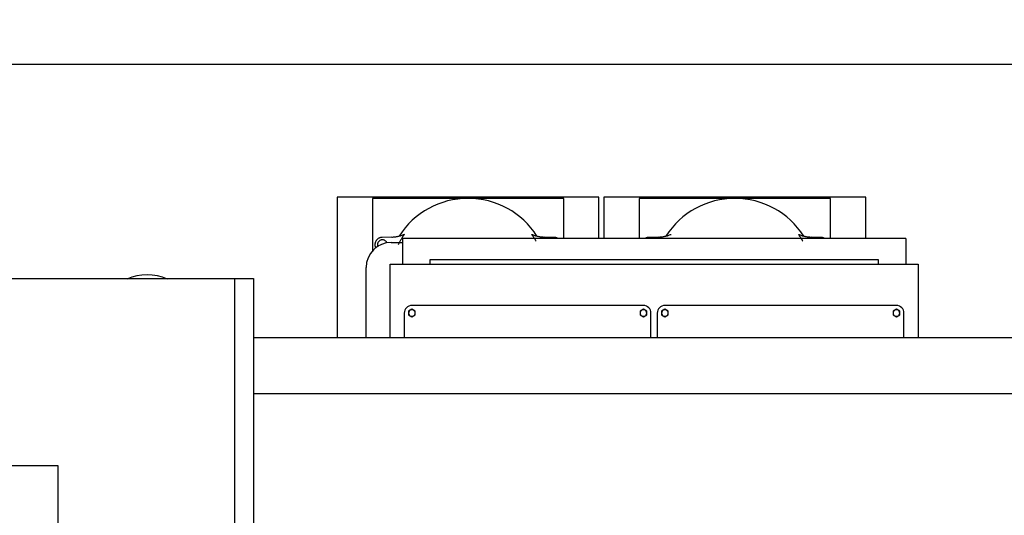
# Model space of a CAD drawing. Header units: millimetres. Extents: x 0 to 1189, y 0 to 841.
# Tile 82 of 106: x 797 to 894, y 293 to 342. Entities that reach past the tile are written whole.
import ezdxf
from ezdxf.enums import TextEntityAlignment as Align

# ---------------------------------------------------------------- set-up
doc = ezdxf.new("R2010")
doc.units = ezdxf.units.MM
doc.header["$LTSCALE"] = 65.395
doc.linetypes.add('PHANTOM', pattern=[0.8, 0.45, -0.05, 0.1, -0.05, 0.1, -0.05])
doc.layers.get('0').update_dxf_attribs({"linetype": 'CONTINUOUS'})
for name, color, linetype in [('0006_995300_06_SIMPLE1_T1_X_PBL1370', 7, 'CONTINUOUS'), ('0006_995300_06_SIMPLE1_X_ABL1369', 7, 'CONTINUOUS'), ('1907_733000_06_SIMPLE1_A_ABL1798', 7, 'CONTINUOUS'), ('1907_733000_06_SIMPLE1_T4_A_PBL1799', 7, 'CONTINUOUS'), ('1997_151000_15_SIMPLE1_T1_X_PBL1362', 7, 'CONTINUOUS'), ('1997_151000_15_SIMPLE1_T1_X_PBL1381', 7, 'CONTINUOUS'), ('1997_151000_15_SIMPLE1_T2_X_PBL1365', 7, 'CONTINUOUS'), ('1997_151000_15_SIMPLE1_X_ABL1361', 7, 'CONTINUOUS'), ('32007_040000_TLKS_KS_ABL1371', 7, 'CONTINUOUS'), ('32007_040000_TLKS_KS_V_ABL1312', 7, 'CONTINUOUS'), ('32007_041000_TLKS_KS_ABL1372', 7, 'CONTINUOUS'), ('32007_041000_TLKS_KS_V_ABL1324', 7, 'CONTINUOUS'), ('32007_042000_TLKS_KS_TL_V_ABL1313', 7, 'CONTINUOUS'), ('32007_394500_01_ABL1373', 7, 'CONTINUOUS'), ('32007_725700_16_SIMPLE1_T1_X_PBL1318', 7, 'CONTINUOUS'), ('32007_725700_16_SIMPLE1_T3_X_PBL1323', 7, 'CONTINUOUS'), ('32007_725700_16_SIMPLE1_T6_X_PBL1315', 7, 'CONTINUOUS'), ('32007_725700_16_SIMPLE1_X_ABL1314', 7, 'CONTINUOUS'), ('32097_000000_TLKS_MARKETING_ABL1302', 7, 'CONTINUOUS'), ('32097_030000_TLKS_V_ABL1303', 7, 'CONTINUOUS'), ('32097_300000_TLKS_V_ABL1366', 7, 'CONTINUOUS'), ('32097_700000_TLKS_V_ABL1304', 7, 'CONTINUOUS'), ('32097_722000_01_SIMPLE1_T1_X_PBL1308', 7, 'CONTINUOUS'), ('32097_722000_01_SIMPLE1_X_ABL1307', 7, 'CONTINUOUS'), ('34007_390700_01_SIMPLE1_T2_X_PBL1368', 7, 'CONTINUOUS'), ('34007_390700_01_SIMPLE1_X#AF0_ABL1367', 7, 'CONTINUOUS'), ('46007_884508_01_PBL1374', 7, 'CONTINUOUS'), ('46007_884508_01_PBL1385', 7, 'CONTINUOUS'), ('I4017-M8X20_PBL1375', 7, 'CONTINUOUS'), ('I4017-M8X20_PBL1384', 7, 'CONTINUOUS'), ('I4017-M8X20_PBL1386', 7, 'CONTINUOUS'), ('I4017-M8X20_PBL1396', 7, 'CONTINUOUS'), ('top_7_VBL1301', 7, 'CONTINUOUS')]:
    doc.layers.add(name, color=color, linetype=linetype)
doc.styles.get("Standard").update_dxf_attribs({"font": 'txt', "width": 0.6})
doc.dimstyles.new('DIMSTYLE_2', dxfattribs={"dimtxt": 3.5, "dimasz": 3.5, "dimexe": 1.8, "dimexo": 0, "dimgap": 0.875, "dimtad": 1, "dimdec": 0, "dimlfac": 20, "dimdsep": 46, "dimtxsty": 'Standard', "dimblk": '_FILLED', "dimblk1": '_FILLED', "dimblk2": '_FILLED', "dimcen": 0.09, "dimadec": 0, "dimazin": 0, "dimtp": 2, "dimtm": 2, "dimtfac": 1, "dimtdec": 0, "dimtofl": 0, "dimtmove": 0, "dimatfit": 3, "dimldrblk": '_FILLED', "dimfxl": 1, "dimtolj": 1, "dimarcsym": 0})

# ---------------------------------------------------------------- blocks, each defined once
blk = doc.blocks.new('_FILLED')
at = {"color": 0, "linetype": 'ByBlock'}
blk.add_solid([(0, 0), (-1, 0.167), (-1, -0.167)], dxfattribs=at)
blk = doc.blocks.new('*D2')
at = {"color": 2, "linetype": 'Continuous'}
for p, q in [((782.971, 322.352), (694.421, 322.352)), ((696.221, 322.352), (696.221, 268.714)), ((696.221, 215.077), (696.221, 268.714)), ((1075.581, 215.077), (694.421, 215.077))]:
    blk.add_line(p, q, dxfattribs=at)
at = {"color": 2, "linetype": 'Continuous', "xscale": 3.5, "yscale": 3.5, "zscale": 3.5}
for p, rotation in [((696.221, 322.352), 90), ((696.221, 215.077), 270)]:
    blk.add_blockref('_FILLED', p, dxfattribs=dict(at, rotation=rotation))
at = {"color": 2, "linetype": 'Continuous', "width": 0.636905}
blk.add_text('2146', height=3.5, rotation=90, dxfattribs=at).set_placement((695.346, 268.714), align=Align.CENTER)
blk = doc.blocks.new('*D33')
at = {"color": 2, "linetype": 'Continuous'}
for p, q in [((715.499, 276.102), (715.499, 339.823)), ((1116.564, 282.292), (1116.564, 339.823)), ((715.499, 338.023), (916.031, 338.023)), ((1116.564, 338.023), (916.031, 338.023))]:
    blk.add_line(p, q, dxfattribs=at)
at = {"color": 2, "linetype": 'Continuous', "xscale": 3.5, "yscale": 3.5, "zscale": 3.5, "rotation": 180}
blk.add_blockref('_FILLED', (715.499, 338.023), dxfattribs=at)
at = {"color": 2, "linetype": 'Continuous', "xscale": 3.5, "yscale": 3.5, "zscale": 3.5}
blk.add_blockref('_FILLED', (1116.564, 338.023), dxfattribs=at)
at = {"color": 2, "linetype": 'Continuous', "width": 0.636905}
blk.add_text('8021', height=3.5, dxfattribs=at).set_placement((916.031, 338.898), align=Align.CENTER)
blk = doc.blocks.new('32097_722000_01_SIMPLE1_T1_X_PBL1308', base_point=(899.218, 277.614))
at = {"layer": '32097_722000_01_SIMPLE1_T1_X_PBL1308', "color": 7, "linetype": 'Continuous'}
for p, q in [((754.851, 316.752), (819.814, 316.752)), ((817.926, 316.752), (817.926, 280.602)), ((819.814, 316.752), (819.814, 276.522)), ((819.814, 310.872), (1058.289, 310.872)), ((819.814, 305.32), (1058.289, 305.32)), ((800.401, 298.102), (748.893, 298.102)), ((800.401, 263.214), (800.401, 298.102))]:
    blk.add_line(p, q, dxfattribs=at)
blk = doc.blocks.new('32097_722000_01_SIMPLE1_X_ABL1307', base_point=(899.218, 277.614))
at = {"layer": '32097_722000_01_SIMPLE1_T1_X_PBL1308'}
blk.add_blockref('32097_722000_01_SIMPLE1_T1_X_PBL1308', (899.218, 277.614), dxfattribs=at)
blk = doc.blocks.new('32097_700000_TLKS_V_ABL1304', base_point=(897.146, 275.689))
at = {"layer": '32097_722000_01_SIMPLE1_X_ABL1307'}
blk.add_blockref('32097_722000_01_SIMPLE1_X_ABL1307', (899.218, 277.614), dxfattribs=at)
blk = doc.blocks.new('34007_390700_01_SIMPLE1_T2_X_PBL1368', base_point=(859.597, 314.755))
at = {"layer": '34007_390700_01_SIMPLE1_T2_X_PBL1368', "color": 7, "linetype": 'Continuous'}
for p, q in [((833.364, 310.872), (833.364, 318.177)), ((833.364, 318.177), (885.829, 318.177)), ((837.364, 318.177), (837.364, 318.637)), ((837.364, 318.637), (881.864, 318.637)), ((881.864, 318.637), (881.864, 318.177)), ((885.829, 318.177), (885.829, 310.872))]:
    blk.add_line(p, q, dxfattribs=at)
blk = doc.blocks.new('34007_390700_01_SIMPLE1_X#AF0_ABL1367', base_point=(939.097, 314.732))
at = {"layer": '34007_390700_01_SIMPLE1_T2_X_PBL1368'}
blk.add_blockref('34007_390700_01_SIMPLE1_T2_X_PBL1368', (859.597, 314.755), dxfattribs=at)
blk = doc.blocks.new('32097_300000_TLKS_V_ABL1366', base_point=(939.097, 314.732))
at = {"layer": '34007_390700_01_SIMPLE1_X#AF0_ABL1367'}
blk.add_blockref('34007_390700_01_SIMPLE1_X#AF0_ABL1367', (939.097, 314.732), dxfattribs=at)
blk = doc.blocks.new('32097_030000_TLKS_V_ABL1303', base_point=(916.521, 266.857))
at = {"layer": '32097_300000_TLKS_V_ABL1366'}
blk.add_blockref('32097_300000_TLKS_V_ABL1366', (939.097, 314.732), dxfattribs=at)
at = {"layer": '32097_700000_TLKS_V_ABL1304'}
blk.add_blockref('32097_700000_TLKS_V_ABL1304', (897.146, 275.689), dxfattribs=at)
blk = doc.blocks.new('32007_725700_16_SIMPLE1_T6_X_PBL1315', base_point=(757.576, 275.98))
at = {"layer": '32007_725700_16_SIMPLE1_T6_X_PBL1315', "color": 7, "linetype": 'Continuous'}
for p, q in [((754.324, 294.852), (754.573, 294.852)), ((754.579, 294.646), (754.573, 294.852)), ((762.502, 282.982), (762.372, 282.982)), ((762.502, 282.982), (762.502, 282.538)), ((764.671, 282.982), (762.502, 282.982)), ((764.55, 282.982), (764.55, 267.577)), ((764.671, 282.982), (764.671, 267.577)), ((763.49, 278.525), (763.27, 278.529)), ((763.49, 273.678), (763.27, 273.674)), ((762.502, 269.666), (762.502, 267.577)), ((762.502, 267.577), (761.812, 267.577)), ((764.671, 267.577), (762.502, 267.577))]:
    blk.add_line(p, q, dxfattribs=at)
for centre, radius, start, end in [((736.83, 276.102), 26.769, 354.80578, 5.19422), ((750.14, 266.659), 9.557, 272.03962, 274.32759)]:
    blk.add_arc(centre, radius, start, end, dxfattribs=at)
for points, knots in [([(762.686, 282.982), (762.414, 283.973), (761.755, 285.883), (760.024, 289.29), (758.196, 291.493), (756.788, 292.623)], [0, 0, 0, 0, 0.269197, 0.526997, 1, 1, 1, 1]), ([(756.745, 259.546), (757.96, 260.512), (760.159, 263), (761.596, 265.967), (762.169, 267.577)], [0, 0, 0, 0, 0.476113, 1, 1, 1, 1])]:
    blk.add_open_spline(points, degree=3, knots=knots, dxfattribs=at)
blk = doc.blocks.new('32007_725700_16_SIMPLE1_T1_X_PBL1318', base_point=(772.514, 228.127))
at = {"layer": '32007_725700_16_SIMPLE1_T1_X_PBL1318', "color": 7, "linetype": 'Continuous'}
for p, q in [((754.139, 238.477), (754.139, 235.376)), ((790.889, 238.477), (790.889, 235.376)), ((747.414, 235.376), (747.414, 235.226)), ((797.614, 235.376), (747.414, 235.376)), ((797.614, 235.226), (747.414, 235.226)), ((747.439, 235.226), (747.439, 217.926)), ((764.511, 235.226), (764.511, 235.376)), ((766.607, 235.226), (766.607, 235.376)), ((769.844, 235.226), (769.844, 235.376)), ((775.151, 235.226), (775.151, 235.376)), ((781.731, 235.226), (781.731, 235.376)), ((783.146, 235.226), (783.146, 235.376)), ((786.889, 235.376), (786.889, 235.226)), ((787.788, 235.226), (787.788, 235.376)), ((788.92, 235.226), (788.92, 235.376)), ((792.304, 235.376), (792.304, 235.226)), ((792.341, 235.226), (792.341, 235.376)), ((797.589, 235.226), (797.589, 217.926)), ((797.614, 235.376), (797.614, 235.226)), ((747.414, 217.926), (747.414, 217.776)), ((797.614, 217.926), (747.414, 217.926)), ((797.614, 217.776), (747.414, 217.776)), ((762.969, 217.776), (762.969, 217.926)), ((764.499, 217.776), (764.499, 217.926)), ((778.419, 217.776), (778.419, 217.926)), ((786.887, 217.926), (786.887, 217.776)), ((792.325, 217.926), (792.325, 217.776)), ((792.341, 217.776), (792.341, 217.926)), ((797.614, 217.926), (797.614, 217.776))]:
    blk.add_line(p, q, dxfattribs=at)
blk = doc.blocks.new('32007_725700_16_SIMPLE1_T3_X_PBL1323', base_point=(773.135, 245.902))
at = {"layer": '32007_725700_16_SIMPLE1_T3_X_PBL1323', "color": 7, "linetype": 'Continuous'}
for p, q in [((786.658, 254.441), (781.271, 254.441)), ((784.492, 254.441), (784.492, 253.802)), ((786.658, 254.441), (786.658, 253.802)), ((795.47, 254.441), (792.422, 254.441)), ((793.245, 254.441), (793.245, 253.802)), ((794.219, 254.441), (794.219, 253.802)), ((795.47, 254.441), (795.47, 253.802)), ((797.997, 254.441), (796.614, 254.441)), ((796.842, 254.441), (796.842, 253.802)), ((797.995, 254.441), (797.995, 253.802)), ((797.997, 254.441), (797.997, 253.802))]:
    blk.add_line(p, q, dxfattribs=at)
blk.add_arc((752.516, 244.852), 7.662, 236.3855, 282.23846, dxfattribs=at)
blk = doc.blocks.new('32007_725700_16_SIMPLE1_X_ABL1314', base_point=(772.705, 256.314))
at = {"layer": '32007_725700_16_SIMPLE1_T1_X_PBL1318'}
blk.add_blockref('32007_725700_16_SIMPLE1_T1_X_PBL1318', (772.514, 228.127), dxfattribs=at)
at = {"layer": '32007_725700_16_SIMPLE1_T3_X_PBL1323'}
blk.add_blockref('32007_725700_16_SIMPLE1_T3_X_PBL1323', (773.135, 245.902), dxfattribs=at)
at = {"layer": '32007_725700_16_SIMPLE1_T6_X_PBL1315'}
blk.add_blockref('32007_725700_16_SIMPLE1_T6_X_PBL1315', (757.576, 275.98), dxfattribs=at)
blk = doc.blocks.new('32007_042000_TLKS_KS_TL_V_ABL1313', base_point=(774.465, 269.002))
at = {"layer": '32007_725700_16_SIMPLE1_X_ABL1314'}
blk.add_blockref('32007_725700_16_SIMPLE1_X_ABL1314', (772.705, 256.314), dxfattribs=at)
blk = doc.blocks.new('0006_995300_06_SIMPLE1_T1_X_PBL1370', base_point=(859.614, 319.444))
at = {"layer": '0006_995300_06_SIMPLE1_T1_X_PBL1370', "color": 7, "linetype": 'Continuous'}
for p, q in [((834.614, 320.712), (834.614, 318.177)), ((884.614, 320.712), (834.614, 320.712)), ((884.614, 320.712), (884.614, 318.177))]:
    blk.add_line(p, q, dxfattribs=at)
blk = doc.blocks.new('0006_995300_06_SIMPLE1_X_ABL1369', base_point=(859.614, 319.444))
at = {"layer": '0006_995300_06_SIMPLE1_T1_X_PBL1370'}
blk.add_blockref('0006_995300_06_SIMPLE1_T1_X_PBL1370', (859.614, 319.444), dxfattribs=at)
blk = doc.blocks.new('1907_733000_06_SIMPLE1_T4_A_PBL1799', base_point=(809.239, 316.67))
at = {"layer": '1907_733000_06_SIMPLE1_T4_A_PBL1799', "color": 7, "linetype": 'Continuous'}
blk.add_arc((809.239, 312.077), 5.017, 66.27605, 113.72395, dxfattribs=at)
blk = doc.blocks.new('1907_733000_06_SIMPLE1_A_ABL1798', base_point=(809.239, 316.67))
at = {"layer": '1907_733000_06_SIMPLE1_T4_A_PBL1799'}
blk.add_blockref('1907_733000_06_SIMPLE1_T4_A_PBL1799', (809.239, 316.67), dxfattribs=at)
blk = doc.blocks.new('32007_041000_TLKS_KS_V_ABL1324', base_point=(841.101, 275.279))
at = {"layer": '0006_995300_06_SIMPLE1_X_ABL1369'}
blk.add_blockref('0006_995300_06_SIMPLE1_X_ABL1369', (859.614, 319.444), dxfattribs=at)
at = {"layer": '1907_733000_06_SIMPLE1_A_ABL1798'}
blk.add_blockref('1907_733000_06_SIMPLE1_A_ABL1798', (809.239, 316.67), dxfattribs=at)
blk = doc.blocks.new('32007_040000_TLKS_KS_V_ABL1312', base_point=(816.014, 269.244))
at = {"layer": '32007_041000_TLKS_KS_V_ABL1324'}
blk.add_blockref('32007_041000_TLKS_KS_V_ABL1324', (841.101, 275.279), dxfattribs=at)
at = {"layer": '32007_042000_TLKS_KS_TL_V_ABL1313'}
blk.add_blockref('32007_042000_TLKS_KS_TL_V_ABL1313', (774.465, 269.002), dxfattribs=at)
blk = doc.blocks.new('46007_884508_01_PBL1374', base_point=(847.034, 312.462))
at = {"layer": '46007_884508_01_PBL1374', "color": 7, "linetype": 'Continuous'}
for p, q in [((858.534, 314.052), (835.534, 314.052)), ((834.784, 313.302), (834.784, 310.872)), ((859.284, 310.872), (859.284, 313.302))]:
    blk.add_line(p, q, dxfattribs=at)
for centre, start, end in [((835.534, 313.302), 90, 180), ((858.534, 313.302), 0, 90)]:
    blk.add_arc(centre, 0.75, start, end, dxfattribs=at)
blk = doc.blocks.new('I4017-M8X20_PBL1375', base_point=(835.534, 313.302))
at = {"layer": 'I4017-M8X20_PBL1375', "color": 7, "linetype": 'Continuous'}
for p, q in [((835.534, 313.677), (835.209, 313.489)), ((835.209, 313.489), (835.209, 313.114)), ((835.209, 313.114), (835.534, 312.926)), ((835.859, 313.489), (835.534, 313.677)), ((835.534, 312.926), (835.859, 313.114)), ((835.859, 313.114), (835.859, 313.489))]:
    blk.add_line(p, q, dxfattribs=at)
for points, knots in [([(835.371, 313.583), (835.323, 313.555), (835.239, 313.472), (835.209, 313.358), (835.209, 313.302)], [0, 0, 0, 0, 0.5, 1, 1, 1, 1]), ([(835.209, 313.302), (835.209, 313.246), (835.239, 313.132), (835.323, 313.048), (835.371, 313.02)], [0, 0, 0, 0, 0.5, 1, 1, 1, 1]), ([(835.859, 313.302), (835.859, 313.358), (835.828, 313.472), (835.745, 313.555), (835.696, 313.583)], [0, 0, 0, 0, 0.49999, 1, 1, 1, 1]), ([(835.696, 313.02), (835.745, 313.048), (835.828, 313.132), (835.859, 313.246), (835.859, 313.302)], [0, 0, 0, 0, 0.50001, 1, 1, 1, 1])]:
    blk.add_open_spline(points, degree=3, knots=knots, dxfattribs=at)
for points in [[(835.696, 313.583), (835.648, 313.611), (835.534, 313.642), (835.42, 313.611), (835.371, 313.583)], [(835.371, 313.02), (835.42, 312.992), (835.534, 312.962), (835.648, 312.992), (835.696, 313.02)]]:
    blk.add_open_spline(points, degree=3, dxfattribs=at)
blk = doc.blocks.new('I4017-M8X20_PBL1384', base_point=(858.534, 313.302))
at = {"layer": 'I4017-M8X20_PBL1384', "color": 7, "linetype": 'Continuous'}
for p, q in [((858.534, 313.677), (858.209, 313.489)), ((858.209, 313.489), (858.209, 313.114)), ((858.209, 313.114), (858.534, 312.926)), ((858.859, 313.489), (858.534, 313.677)), ((858.534, 312.926), (858.859, 313.114)), ((858.859, 313.114), (858.859, 313.489))]:
    blk.add_line(p, q, dxfattribs=at)
for points, knots in [([(858.371, 313.583), (858.323, 313.555), (858.239, 313.472), (858.209, 313.358), (858.209, 313.302)], [0, 0, 0, 0, 0.5, 1, 1, 1, 1]), ([(858.209, 313.302), (858.209, 313.246), (858.239, 313.132), (858.323, 313.048), (858.371, 313.02)], [0, 0, 0, 0, 0.5, 1, 1, 1, 1]), ([(858.859, 313.302), (858.859, 313.358), (858.828, 313.472), (858.745, 313.555), (858.696, 313.583)], [0, 0, 0, 0, 0.49999, 1, 1, 1, 1]), ([(858.696, 313.02), (858.745, 313.048), (858.828, 313.132), (858.859, 313.246), (858.859, 313.302)], [0, 0, 0, 0, 0.50001, 1, 1, 1, 1])]:
    blk.add_open_spline(points, degree=3, knots=knots, dxfattribs=at)
for points in [[(858.696, 313.583), (858.648, 313.611), (858.534, 313.642), (858.42, 313.611), (858.371, 313.583)], [(858.371, 313.02), (858.42, 312.992), (858.534, 312.962), (858.648, 312.992), (858.696, 313.02)]]:
    blk.add_open_spline(points, degree=3, dxfattribs=at)
blk = doc.blocks.new('46007_884508_01_PBL1385', base_point=(872.164, 312.462))
at = {"layer": '46007_884508_01_PBL1385', "color": 7, "linetype": 'Continuous'}
for p, q in [((883.664, 314.052), (860.664, 314.052)), ((859.914, 313.302), (859.914, 310.872)), ((884.414, 310.872), (884.414, 313.302))]:
    blk.add_line(p, q, dxfattribs=at)
for centre, start, end in [((860.664, 313.302), 90, 180), ((883.664, 313.302), 0, 90)]:
    blk.add_arc(centre, 0.75, start, end, dxfattribs=at)
blk = doc.blocks.new('I4017-M8X20_PBL1386', base_point=(860.664, 313.302))
at = {"layer": 'I4017-M8X20_PBL1386', "color": 7, "linetype": 'Continuous'}
for p, q in [((860.664, 313.677), (860.339, 313.489)), ((860.339, 313.489), (860.339, 313.114)), ((860.339, 313.114), (860.664, 312.926)), ((860.989, 313.489), (860.664, 313.677)), ((860.664, 312.926), (860.989, 313.114)), ((860.989, 313.114), (860.989, 313.489))]:
    blk.add_line(p, q, dxfattribs=at)
for points, knots in [([(860.501, 313.583), (860.453, 313.555), (860.369, 313.472), (860.339, 313.358), (860.339, 313.302)], [0, 0, 0, 0, 0.5, 1, 1, 1, 1]), ([(860.339, 313.302), (860.339, 313.246), (860.369, 313.132), (860.453, 313.048), (860.501, 313.02)], [0, 0, 0, 0, 0.5, 1, 1, 1, 1]), ([(860.989, 313.302), (860.989, 313.358), (860.958, 313.472), (860.875, 313.555), (860.826, 313.583)], [0, 0, 0, 0, 0.49999, 1, 1, 1, 1]), ([(860.826, 313.02), (860.875, 313.048), (860.958, 313.132), (860.989, 313.246), (860.989, 313.302)], [0, 0, 0, 0, 0.50001, 1, 1, 1, 1])]:
    blk.add_open_spline(points, degree=3, knots=knots, dxfattribs=at)
for points in [[(860.826, 313.583), (860.778, 313.611), (860.664, 313.642), (860.55, 313.611), (860.501, 313.583)], [(860.501, 313.02), (860.55, 312.992), (860.664, 312.962), (860.778, 312.992), (860.826, 313.02)]]:
    blk.add_open_spline(points, degree=3, dxfattribs=at)
blk = doc.blocks.new('I4017-M8X20_PBL1396', base_point=(883.664, 313.302))
at = {"layer": 'I4017-M8X20_PBL1396', "color": 7, "linetype": 'Continuous'}
for p, q in [((883.664, 313.677), (883.339, 313.489)), ((883.339, 313.489), (883.339, 313.114)), ((883.339, 313.114), (883.664, 312.926)), ((883.989, 313.489), (883.664, 313.677)), ((883.664, 312.926), (883.989, 313.114)), ((883.989, 313.114), (883.989, 313.489))]:
    blk.add_line(p, q, dxfattribs=at)
for points, knots in [([(883.501, 313.583), (883.453, 313.555), (883.369, 313.472), (883.339, 313.358), (883.339, 313.302)], [0, 0, 0, 0, 0.5, 1, 1, 1, 1]), ([(883.339, 313.302), (883.339, 313.246), (883.369, 313.132), (883.453, 313.048), (883.501, 313.02)], [0, 0, 0, 0, 0.5, 1, 1, 1, 1]), ([(883.989, 313.302), (883.989, 313.358), (883.958, 313.472), (883.875, 313.555), (883.826, 313.583)], [0, 0, 0, 0, 0.49999, 1, 1, 1, 1]), ([(883.826, 313.02), (883.875, 313.048), (883.958, 313.132), (883.989, 313.246), (883.989, 313.302)], [0, 0, 0, 0, 0.50001, 1, 1, 1, 1])]:
    blk.add_open_spline(points, degree=3, knots=knots, dxfattribs=at)
for points in [[(883.826, 313.583), (883.778, 313.611), (883.664, 313.642), (883.55, 313.611), (883.501, 313.583)], [(883.501, 313.02), (883.55, 312.992), (883.664, 312.962), (883.778, 312.992), (883.826, 313.02)]]:
    blk.add_open_spline(points, degree=3, dxfattribs=at)
blk = doc.blocks.new('32007_394500_01_ABL1373', base_point=(859.599, 312.462))
at = {"layer": '46007_884508_01_PBL1374'}
blk.add_blockref('46007_884508_01_PBL1374', (847.034, 312.462), dxfattribs=at)
at = {"layer": '46007_884508_01_PBL1385'}
blk.add_blockref('46007_884508_01_PBL1385', (872.164, 312.462), dxfattribs=at)
at = {"layer": 'I4017-M8X20_PBL1375'}
blk.add_blockref('I4017-M8X20_PBL1375', (835.534, 313.302), dxfattribs=at)
at = {"layer": 'I4017-M8X20_PBL1384'}
blk.add_blockref('I4017-M8X20_PBL1384', (858.534, 313.302), dxfattribs=at)
at = {"layer": 'I4017-M8X20_PBL1386'}
blk.add_blockref('I4017-M8X20_PBL1386', (860.664, 313.302), dxfattribs=at)
at = {"layer": 'I4017-M8X20_PBL1396'}
blk.add_blockref('I4017-M8X20_PBL1396', (883.664, 313.302), dxfattribs=at)
blk = doc.blocks.new('32007_041000_TLKS_KS_ABL1372', base_point=(859.599, 312.462))
at = {"layer": '32007_394500_01_ABL1373'}
blk.add_blockref('32007_394500_01_ABL1373', (859.599, 312.462), dxfattribs=at)
blk = doc.blocks.new('32007_040000_TLKS_KS_ABL1371', base_point=(859.599, 312.462))
at = {"layer": '32007_041000_TLKS_KS_ABL1372'}
blk.add_blockref('32007_041000_TLKS_KS_ABL1372', (859.599, 312.462), dxfattribs=at)
blk = doc.blocks.new('32097_000000_TLKS_MARKETING_ABL1302', base_point=(922.946, 268.286))
at = {"layer": '32007_040000_TLKS_KS_ABL1371'}
blk.add_blockref('32007_040000_TLKS_KS_ABL1371', (859.599, 312.462), dxfattribs=at)
at = {"layer": '32007_040000_TLKS_KS_V_ABL1312'}
blk.add_blockref('32007_040000_TLKS_KS_V_ABL1312', (816.014, 269.244), dxfattribs=at)
at = {"layer": '32097_030000_TLKS_V_ABL1303'}
blk.add_blockref('32097_030000_TLKS_V_ABL1303', (916.521, 266.857), dxfattribs=at)
blk = doc.blocks.new('1997_151000_15_SIMPLE1_T1_X_PBL1362', base_point=(841.114, 317.849))
at = {"layer": '1997_151000_15_SIMPLE1_T1_X_PBL1362', "color": 8, "linetype": 'PHANTOM'}
for p, q in [((828.114, 324.827), (828.114, 310.872)), ((854.114, 324.827), (828.114, 324.827)), ((831.614, 324.702), (831.614, 319.474)), ((850.614, 324.702), (831.614, 324.702)), ((850.614, 320.712), (850.614, 324.702)), ((854.114, 320.712), (854.114, 324.827)), ((833.538, 320.853), (832.593, 320.826)), ((849.635, 320.826), (848.69, 320.853))]:
    blk.add_line(p, q, dxfattribs=at)
for centre, radius, start, end in [((841.114, 316.577), 8.125, 32.57357, 147.42643), ((832.614, 320.077), 0.75, 91.618, 204.08901), ((833.439, 324.352), 3.5, 271.618, 292.71382), ((841.114, 316.577), 7.788, 144.28483, 153.12496), ((841.114, 316.577), 7.788, 29.75534, 35.71517), ((848.789, 324.352), 3.5, 247.28618, 268.382), ((849.614, 320.077), 0.75, 58.36948, 88.382), ((832.614, 320.077), 0.5, 27.97865, 201.5397)]:
    blk.add_arc(centre, radius, start, end, dxfattribs=at)
blk = doc.blocks.new('1997_151000_15_SIMPLE1_T2_X_PBL1365', base_point=(832.801, 315.599))
at = {"layer": '1997_151000_15_SIMPLE1_T2_X_PBL1365', "color": 7, "linetype": 'Continuous'}
for p, q in [((833.489, 320.327), (834.614, 320.327)), ((830.989, 310.872), (830.989, 317.827))]:
    blk.add_line(p, q, dxfattribs=at)
blk.add_arc((833.489, 317.827), 2.5, 90, 180, dxfattribs=at)
blk = doc.blocks.new('1997_151000_15_SIMPLE1_T1_X_PBL1381', base_point=(867.614, 320.702))
at = {"layer": '1997_151000_15_SIMPLE1_T1_X_PBL1381', "color": 8, "linetype": 'PHANTOM'}
for p, q in [((854.614, 324.827), (854.614, 320.712)), ((880.614, 324.827), (854.614, 324.827)), ((858.114, 324.702), (858.114, 320.712)), ((877.114, 324.702), (858.114, 324.702)), ((877.114, 320.712), (877.114, 324.702)), ((880.614, 320.712), (880.614, 324.827)), ((860.038, 320.853), (859.093, 320.826)), ((876.135, 320.826), (875.19, 320.853))]:
    blk.add_line(p, q, dxfattribs=at)
for centre, radius, start, end in [((867.614, 316.577), 8.125, 32.57357, 147.42643), ((859.114, 320.077), 0.75, 91.618, 121.63052), ((859.939, 324.352), 3.5, 271.618, 292.71382), ((867.614, 316.577), 7.788, 29.75534, 35.71517), ((875.289, 324.352), 3.5, 247.28618, 268.382), ((876.114, 320.077), 0.75, 58.36948, 88.382)]:
    blk.add_arc(centre, radius, start, end, dxfattribs=at)
blk = doc.blocks.new('1997_151000_15_SIMPLE1_X_ABL1361', base_point=(899.364, 266.577))
at = {"layer": '1997_151000_15_SIMPLE1_T1_X_PBL1362'}
blk.add_blockref('1997_151000_15_SIMPLE1_T1_X_PBL1362', (841.114, 317.849), dxfattribs=at)
at = {"layer": '1997_151000_15_SIMPLE1_T1_X_PBL1381'}
blk.add_blockref('1997_151000_15_SIMPLE1_T1_X_PBL1381', (867.614, 320.702), dxfattribs=at)
at = {"layer": '1997_151000_15_SIMPLE1_T2_X_PBL1365'}
blk.add_blockref('1997_151000_15_SIMPLE1_T2_X_PBL1365', (832.801, 315.599), dxfattribs=at)
blk = doc.blocks.new('TOP_7_VBL1301', base_point=(914.531, 266.577))
at = {"layer": '1997_151000_15_SIMPLE1_X_ABL1361'}
blk.add_blockref('1997_151000_15_SIMPLE1_X_ABL1361', (899.364, 266.577), dxfattribs=at)
at = {"layer": '32097_000000_TLKS_MARKETING_ABL1302'}
blk.add_blockref('32097_000000_TLKS_MARKETING_ABL1302', (922.946, 268.286), dxfattribs=at)

msp = doc.modelspace()

# ---------------------------------------------------------------- block references
at = {"layer": 'top_7_VBL1301'}
msp.add_blockref('TOP_7_VBL1301', (914.53137, 266.57668), dxfattribs=at)

# ---------------------------------------------------------------- dimensions: what is measured, and where the dimension line sits
at = {"color": 2, "linetype": 'Continuous'}
for base, p1, p2, angle, picture, middle in [((715.49887, 338.02254), (1116.56379, 282.29237), (715.49887, 276.10169), 180, '*D33', (915.698, 338.02254)), ((696.2214462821, 215.0766770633), (782.9713682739, 322.3516770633), (1075.5805781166, 215.0766770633), 270, '*D2', (696.2214462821, 268.3808110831))]:
    dim = msp.add_linear_dim(base=base, p1=p1, p2=p2, angle=angle, dimstyle='DIMSTYLE_2', dxfattribs=at)
    dim.commit()
    dim.dimension.update_dxf_attribs({"geometry": picture, "text_midpoint": middle, "dimtype": 160})

doc.saveas('drawing.dxf')
